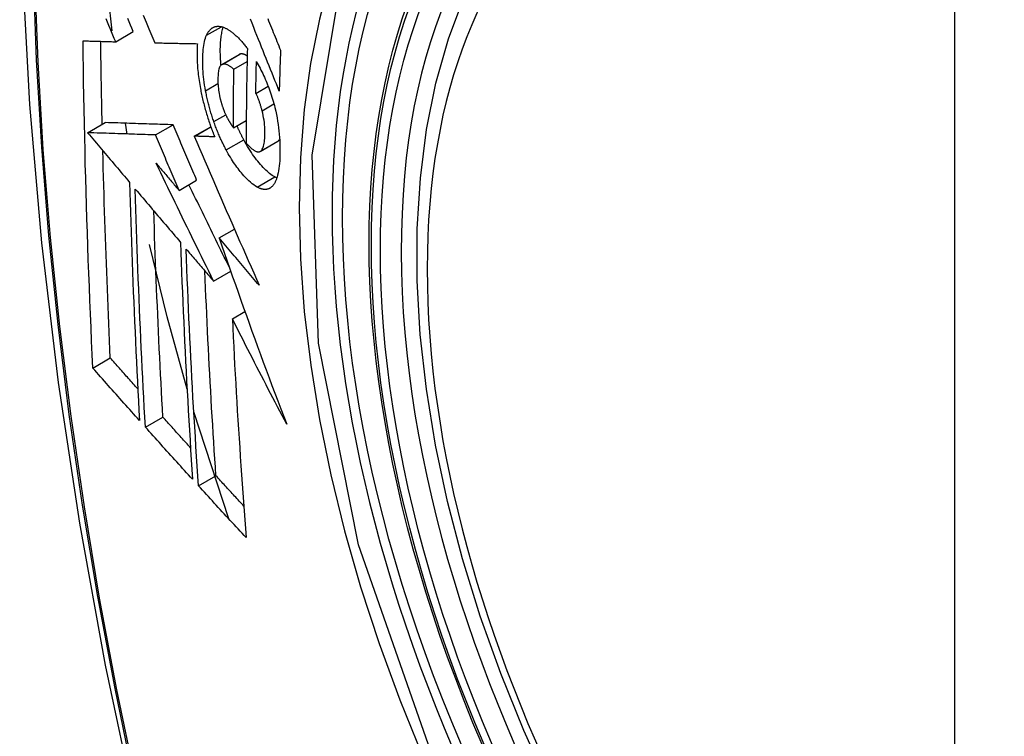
# Model space of a CAD drawing. Header units: inches. Extents: x 378 to 445.2, y 145.3 to 209.5.
# Tile 46 of 129: x 380.536 to 380.866, y 200.91 to 201.151. Entities that reach past the tile are written whole.
import ezdxf

# ---------------------------------------------------------------- set-up
doc = ezdxf.new("R2010")
doc.units = ezdxf.units.IN
doc.header["$MEASUREMENT"] = 0
doc.layers.add('Visible Edges(ANSI)', color=7, linetype='Continuous', lineweight=25)
doc.layers.add('Visible Tangent Edges(ANSI)', color=7, linetype='Continuous', lineweight=25)

msp = doc.modelspace()

# ---------------------------------------------------------------- linework, layer by layer
at = {"layer": 'Visible Edges(ANSI)'}
for p, q in [((380.56685, 201.147), (380.56454, 201.16915)), ((380.56809, 201.14339), (380.57399, 201.14679)), ((380.58118, 201.14304), (380.58129, 201.14304)), ((380.60362, 201.13575), (380.60951, 201.13915)), ((380.60769, 201.13416), (380.61212, 201.13671)), ((380.61504, 201.12606), (380.6192, 201.12846)), ((380.60755, 201.11454), (380.61185, 201.11703)), ((380.55866, 201.11289), (380.56455, 201.11629)), ((380.56455, 201.11629), (380.56455, 201.11629)), ((380.57196, 201.11244), (380.57134, 201.11606)), ((380.58147, 201.11212), (380.58736, 201.11552)), ((380.59444, 201.11171), (380.59997, 201.11489)), ((380.55866, 201.11289), (380.55866, 201.11289)), ((380.59461, 201.1117), (380.59444, 201.11171)), ((380.61655, 201.10663), (380.62245, 201.11004)), ((380.62245, 201.11004), (380.62249, 201.11006)), ((380.58933, 201.09352), (380.59522, 201.09693)), ((380.60278, 201.07759), (380.6079, 201.08054)), ((380.60091, 201.0631), (380.60665, 201.06641)), ((380.60719, 201.0505), (380.6114, 201.05293)), ((380.56042, 201.03396), (380.56628, 201.03734)), ((380.60606, 200.98334), (380.59427, 201.01929)), ((380.57803, 201.01415), (380.58389, 201.01752)), ((380.59583, 200.99446), (380.60168, 200.99783))]:
    msp.add_line(p, q, dxfattribs=at)
at = {"layer": 'Visible Edges(ANSI)', "flags": 128}
for points in [[(380.58994, 201.5455), (380.57709, 201.50744), (380.56603, 201.46826), (380.55674, 201.42802), (380.54918, 201.3868), (380.54333, 201.34466), (380.53919, 201.30167), (380.53671, 201.25787), (380.53589, 201.21335), (380.53671, 201.16815), (380.53914, 201.12234), (380.54316, 201.07599), (380.54875, 201.02915), (380.5559, 200.9819), (380.56458, 200.9343), (380.57477, 200.88643), (380.58645, 200.83834)], [(380.71346, 200.89337), (380.70488, 200.91236), (380.69714, 200.93152), (380.69028, 200.95076), (380.68434, 200.96999), (380.67934, 200.98914), (380.6753, 201.00811), (380.67225, 201.02684), (380.6702, 201.04523), (380.66917, 201.06321), (380.66917, 201.08069), (380.67021, 201.09762), (380.67229, 201.11392), (380.67542, 201.1295), (380.67961, 201.14432), (380.68484, 201.15828), (380.69111, 201.17133), (380.69841, 201.18338), (380.70672, 201.19437), (380.71602, 201.2042), (380.72624, 201.21281), (380.73732, 201.22012)], [(380.56809, 201.14339), (380.56762, 201.14449), (380.56716, 201.14559), (380.56669, 201.14669), (380.56623, 201.14779), (380.56576, 201.14889), (380.56529, 201.14999), (380.56483, 201.15109)], [(380.57399, 201.14679), (380.57352, 201.14789), (380.57306, 201.14899), (380.57259, 201.15009), (380.57212, 201.15119)], [(380.57729, 201.15233), (380.57827, 201.15), (380.57924, 201.14767), (380.58021, 201.14535), (380.58118, 201.14304)], [(380.6229, 201.12683), (380.62242, 201.12803), (380.62194, 201.12923), (380.62146, 201.13043), (380.62098, 201.13164), (380.62049, 201.13286), (380.62, 201.13408), (380.61951, 201.13531), (380.61901, 201.13654), (380.61851, 201.13779), (380.61801, 201.13905), (380.6175, 201.14031), (380.61699, 201.14159), (380.61647, 201.14289), (380.61595, 201.1442), (380.61542, 201.14552), (380.61488, 201.14686), (380.61434, 201.14822), (380.61379, 201.14959), (380.61323, 201.15099)], [(380.61904, 201.15116), (380.61935, 201.15039), (380.61967, 201.14961), (380.61998, 201.14884), (380.62029, 201.14807), (380.6206, 201.1473), (380.62091, 201.14654), (380.62122, 201.14577), (380.62153, 201.14502), (380.62183, 201.14426), (380.62214, 201.14351), (380.62244, 201.14276), (380.62274, 201.14201), (380.62304, 201.14127), (380.62334, 201.14053)], [(380.59856, 201.14559), (380.59866, 201.14581), (380.59877, 201.14602), (380.59888, 201.14622), (380.599, 201.14641), (380.59912, 201.1466), (380.59924, 201.14678), (380.59936, 201.14695), (380.59949, 201.14711), (380.59962, 201.14727), (380.59975, 201.14741), (380.59989, 201.14755), (380.60003, 201.14768), (380.60017, 201.1478), (380.60032, 201.14791), (380.60047, 201.14802), (380.60062, 201.14811), (380.60078, 201.1482), (380.60093, 201.14827), (380.60109, 201.14834), (380.60126, 201.1484), (380.60142, 201.14845), (380.60159, 201.14849), (380.60176, 201.14853), (380.60193, 201.14855)], [(380.60193, 201.14855), (380.60211, 201.14857), (380.6023, 201.14857), (380.60248, 201.14858), (380.60267, 201.14857), (380.60286, 201.14855), (380.60305, 201.14853), (380.60324, 201.1485), (380.60344, 201.14846), (380.60363, 201.14841), (380.60383, 201.14836), (380.60402, 201.1483), (380.60422, 201.14823), (380.60442, 201.14815), (380.60462, 201.14807), (380.60482, 201.14798), (380.60503, 201.14788), (380.60523, 201.14778), (380.60544, 201.14767), (380.60564, 201.14755), (380.60585, 201.14742), (380.60606, 201.14729), (380.60627, 201.14715), (380.60648, 201.14701), (380.60669, 201.14686)], [(380.60338, 201.13557), (380.60332, 201.1362), (380.60327, 201.13683), (380.60323, 201.13745), (380.6032, 201.13807), (380.60318, 201.13868), (380.60316, 201.13928), (380.60315, 201.13987), (380.60315, 201.14046), (380.60315, 201.14103), (380.60316, 201.1416), (380.60318, 201.14215), (380.60321, 201.1427), (380.60324, 201.14323), (380.60328, 201.14376), (380.60333, 201.14428), (380.60339, 201.14478), (380.60345, 201.14527), (380.60353, 201.14574), (380.60361, 201.1462), (380.6037, 201.14664), (380.6038, 201.14707), (380.60391, 201.14748), (380.60403, 201.14788), (380.60415, 201.14825)], [(380.60669, 201.14686), (380.60692, 201.14669), (380.60715, 201.14651), (380.60738, 201.14633), (380.60761, 201.14614), (380.60784, 201.14595), (380.60807, 201.14575), (380.60829, 201.14554), (380.60852, 201.14533), (380.60875, 201.14511), (380.60898, 201.14489), (380.60921, 201.14466), (380.60944, 201.14442), (380.60968, 201.14418), (380.60991, 201.14394), (380.61014, 201.14368), (380.61037, 201.14343), (380.6106, 201.14316), (380.61083, 201.14289), (380.61106, 201.14262), (380.61129, 201.14234), (380.61152, 201.14205), (380.61175, 201.14176), (380.61198, 201.14147), (380.61221, 201.14117)], [(380.55712, 201.14371), (380.55757, 201.1437), (380.55802, 201.14368), (380.55848, 201.14367), (380.55893, 201.14365), (380.55938, 201.14364), (380.55984, 201.14363), (380.56029, 201.14361), (380.56075, 201.1436), (380.56121, 201.14359), (380.56166, 201.14357), (380.56212, 201.14356), (380.56258, 201.14355), (380.56304, 201.14353), (380.5635, 201.14352), (380.56396, 201.14351), (380.56442, 201.14349), (380.56488, 201.14348), (380.56533, 201.14347), (380.56579, 201.14345), (380.56625, 201.14344), (380.56671, 201.14343), (380.56717, 201.14341), (380.56763, 201.1434), (380.56809, 201.14339)], [(380.56042, 201.03396), (380.56021, 201.03849), (380.56001, 201.04302), (380.55981, 201.04755), (380.55962, 201.05209), (380.55943, 201.05664), (380.55925, 201.06118), (380.55907, 201.06574), (380.5589, 201.07029), (380.55874, 201.07485), (380.55859, 201.07942), (380.55844, 201.08399), (380.55829, 201.08856), (380.55816, 201.09313), (380.55803, 201.0977), (380.5579, 201.10228), (380.55779, 201.10686), (380.55768, 201.11144), (380.55758, 201.11603), (380.55748, 201.12063), (380.5574, 201.12523), (380.55732, 201.12984), (380.55724, 201.13446), (380.55718, 201.13908), (380.55712, 201.14371)], [(380.56355, 201.11571), (380.56352, 201.11687), (380.5635, 201.11802), (380.56347, 201.11918), (380.56345, 201.12034), (380.56343, 201.1215), (380.5634, 201.12265), (380.56338, 201.12381), (380.56336, 201.12497), (380.56334, 201.12613), (380.56331, 201.12729), (380.56329, 201.12844), (380.56327, 201.1296), (380.56325, 201.13076), (380.56323, 201.13192), (380.56321, 201.13308), (380.56319, 201.13424), (380.56318, 201.1354), (380.56316, 201.13656), (380.56314, 201.13772), (380.56312, 201.13888), (380.56311, 201.14005), (380.56309, 201.14121), (380.56308, 201.14237), (380.56306, 201.14353)], [(380.58129, 201.14304), (380.58187, 201.14302), (380.58245, 201.14301), (380.58304, 201.143), (380.58362, 201.14298), (380.58421, 201.14297), (380.58479, 201.14296), (380.58538, 201.14294), (380.58597, 201.14293), (380.58656, 201.14292), (380.58715, 201.1429), (380.58774, 201.14289), (380.58834, 201.14288), (380.58893, 201.14287), (380.58952, 201.14285), (380.59012, 201.14284), (380.59071, 201.14283), (380.59131, 201.14282), (380.5919, 201.14281), (380.5925, 201.14279), (380.59309, 201.14278), (380.59369, 201.14277), (380.59428, 201.14276), (380.59488, 201.14275), (380.59547, 201.14274)], [(380.59822, 201.12696), (380.59804, 201.12791), (380.59789, 201.12886), (380.59775, 201.12981), (380.59763, 201.13074), (380.59753, 201.13166), (380.59744, 201.13256), (380.59737, 201.13346), (380.59732, 201.13434), (380.59728, 201.1352), (380.59726, 201.13606), (380.59725, 201.13689), (380.59726, 201.13771), (380.59728, 201.1385), (380.59731, 201.13928), (380.59736, 201.14004), (380.59742, 201.14077), (380.5975, 201.14148), (380.5976, 201.14217), (380.59771, 201.14282), (380.59785, 201.14344), (380.598, 201.14403), (380.59816, 201.14458), (380.59835, 201.1451), (380.59856, 201.14559)], [(380.59547, 201.14274), (380.59544, 201.1422), (380.5954, 201.14165), (380.59538, 201.14109), (380.59536, 201.14052), (380.59535, 201.13995), (380.59535, 201.13936), (380.59535, 201.13877), (380.59536, 201.13816), (380.59537, 201.13755), (380.59539, 201.13694), (380.59542, 201.13631), (380.59546, 201.13568), (380.5955, 201.13505), (380.59555, 201.1344), (380.59561, 201.13375), (380.59568, 201.1331), (380.59575, 201.13244), (380.59583, 201.13177), (380.59592, 201.13111), (380.59601, 201.13043), (380.59612, 201.12976), (380.59623, 201.12908), (380.59635, 201.12839), (380.59647, 201.1277)], [(380.61221, 201.14117), (380.61218, 201.13984), (380.61215, 201.13851), (380.61213, 201.13717), (380.6121, 201.13584), (380.61207, 201.13452), (380.61205, 201.13319), (380.61202, 201.13186), (380.612, 201.13053), (380.61198, 201.12921), (380.61196, 201.12788), (380.61194, 201.12656), (380.61193, 201.12523), (380.61191, 201.12391), (380.6119, 201.12259), (380.61189, 201.12127), (380.61187, 201.11995), (380.61186, 201.11863), (380.61185, 201.11731), (380.61185, 201.11599), (380.61184, 201.11467), (380.61184, 201.11335), (380.61183, 201.11203), (380.61183, 201.11072), (380.61183, 201.1094)], [(380.62334, 201.14053), (380.62332, 201.13996), (380.6233, 201.13938), (380.62328, 201.13881), (380.62326, 201.13824), (380.62324, 201.13767), (380.62322, 201.1371), (380.6232, 201.13653), (380.62318, 201.13596), (380.62316, 201.13539), (380.62314, 201.13481), (380.62312, 201.13424), (380.6231, 201.13367), (380.62309, 201.1331), (380.62307, 201.13253), (380.62305, 201.13196), (380.62303, 201.13139), (380.62302, 201.13082), (380.623, 201.13025), (380.62298, 201.12968), (380.62297, 201.12911), (380.62295, 201.12854), (380.62293, 201.12797), (380.62292, 201.1274), (380.6229, 201.12683)], [(380.60964, 201.13921), (380.60963, 201.13921), (380.60963, 201.13921), (380.60962, 201.13921), (380.60961, 201.1392), (380.60961, 201.1392), (380.6096, 201.1392), (380.6096, 201.1392), (380.60959, 201.13919), (380.60959, 201.13919), (380.60958, 201.13919), (380.60958, 201.13919), (380.60957, 201.13918), (380.60957, 201.13918), (380.60956, 201.13918), (380.60956, 201.13918), (380.60955, 201.13917), (380.60955, 201.13917), (380.60954, 201.13917), (380.60954, 201.13917), (380.60953, 201.13916), (380.60953, 201.13916), (380.60952, 201.13916), (380.60952, 201.13915), (380.60951, 201.13915)], [(380.61216, 201.13863), (380.61204, 201.1387), (380.61193, 201.13877), (380.61182, 201.13883), (380.61171, 201.1389), (380.6116, 201.13895), (380.61148, 201.13901), (380.61137, 201.13906), (380.61126, 201.1391), (380.61115, 201.13914), (380.61105, 201.13918), (380.61094, 201.13922), (380.61083, 201.13925), (380.61072, 201.13927), (380.61062, 201.1393), (380.61051, 201.13931), (380.61041, 201.13932), (380.61031, 201.13933), (380.61021, 201.13933), (380.61011, 201.13933), (380.61001, 201.13931), (380.60991, 201.1393), (380.60982, 201.13928), (380.60973, 201.13925), (380.60964, 201.13921)], [(380.61504, 201.12606), (380.61505, 201.1265), (380.61506, 201.12695), (380.61507, 201.12739), (380.61507, 201.12784), (380.61508, 201.12828), (380.61509, 201.12873), (380.6151, 201.12918), (380.61511, 201.12962), (380.61512, 201.13007), (380.61512, 201.13051), (380.61513, 201.13096), (380.61514, 201.1314), (380.61515, 201.13185), (380.61516, 201.13229), (380.61517, 201.13274), (380.61518, 201.13319), (380.61519, 201.13363), (380.6152, 201.13408), (380.61521, 201.13452), (380.61522, 201.13497), (380.61523, 201.13541), (380.61524, 201.13586), (380.61525, 201.13631), (380.61526, 201.13675)], [(380.61526, 201.13675), (380.61556, 201.1362), (380.61587, 201.13564), (380.61617, 201.13508), (380.61647, 201.1345), (380.61677, 201.13391), (380.61706, 201.13332), (380.61735, 201.13271), (380.61764, 201.1321), (380.61793, 201.13148), (380.61821, 201.13085), (380.61848, 201.13021), (380.61875, 201.12956), (380.61902, 201.12891), (380.61928, 201.12825), (380.61953, 201.12758), (380.61978, 201.1269), (380.62002, 201.12622), (380.62025, 201.12553), (380.62047, 201.12484), (380.62068, 201.12414), (380.62089, 201.12344), (380.62108, 201.12273), (380.62127, 201.12202), (380.62145, 201.1213)], [(380.60374, 201.13581), (380.60354, 201.1357), (380.60335, 201.13554), (380.60318, 201.13534), (380.60303, 201.1351), (380.6029, 201.13482), (380.60278, 201.1345), (380.60268, 201.13415), (380.60259, 201.13377), (380.60252, 201.13336), (380.60246, 201.13293), (380.60241, 201.13248), (380.60238, 201.13201), (380.60236, 201.13152), (380.60235, 201.13103), (380.60234, 201.13051), (380.60235, 201.12998), (380.60237, 201.12944), (380.6024, 201.12889), (380.60244, 201.12833), (380.60249, 201.12775), (380.60256, 201.12717), (380.60265, 201.12658), (380.60275, 201.12598), (380.60287, 201.12537)], [(380.60769, 201.13416), (380.60751, 201.1343), (380.60734, 201.13445), (380.60716, 201.13459), (380.60698, 201.13473), (380.60681, 201.13486), (380.60663, 201.13498), (380.60646, 201.1351), (380.60628, 201.13521), (380.60611, 201.13532), (380.60594, 201.13542), (380.60577, 201.13551), (380.6056, 201.1356), (380.60543, 201.13567), (380.60526, 201.13574), (380.6051, 201.13579), (380.60494, 201.13584), (380.60478, 201.13588), (380.60462, 201.13591), (380.60447, 201.13592), (380.60431, 201.13593), (380.60416, 201.13592), (380.60402, 201.13589), (380.60388, 201.13586), (380.60374, 201.13581)], [(380.60755, 201.11454), (380.60755, 201.11536), (380.60755, 201.11617), (380.60755, 201.11699), (380.60755, 201.1178), (380.60755, 201.11862), (380.60755, 201.11943), (380.60756, 201.12025), (380.60756, 201.12106), (380.60757, 201.12188), (380.60757, 201.1227), (380.60758, 201.12351), (380.60758, 201.12433), (380.60759, 201.12515), (380.60759, 201.12596), (380.6076, 201.12678), (380.60761, 201.1276), (380.60762, 201.12842), (380.60763, 201.12924), (380.60763, 201.13006), (380.60764, 201.13088), (380.60765, 201.1317), (380.60766, 201.13252), (380.60767, 201.13334), (380.60769, 201.13416)], [(380.59647, 201.1277), (380.59657, 201.1272), (380.59667, 201.12671), (380.59677, 201.12621), (380.59687, 201.1257), (380.59698, 201.1252), (380.59709, 201.1247), (380.59721, 201.1242), (380.59733, 201.1237), (380.59745, 201.1232), (380.59758, 201.1227), (380.5977, 201.1222), (380.59784, 201.1217), (380.59797, 201.12119), (380.59811, 201.12069), (380.59825, 201.12019), (380.5984, 201.1197), (380.59854, 201.1192), (380.5987, 201.1187), (380.59885, 201.11821), (380.59901, 201.11772), (380.59916, 201.11722), (380.59933, 201.11674), (380.59949, 201.11625), (380.59966, 201.11576)], [(380.60096, 201.11662), (380.60082, 201.11704), (380.60068, 201.11746), (380.60054, 201.11788), (380.6004, 201.11831), (380.60026, 201.11874), (380.60013, 201.11916), (380.6, 201.11959), (380.59987, 201.12002), (380.59975, 201.12045), (380.59963, 201.12089), (380.59951, 201.12132), (380.59939, 201.12176), (380.59928, 201.12219), (380.59917, 201.12262), (380.59906, 201.12306), (380.59895, 201.12349), (380.59885, 201.12393), (380.59875, 201.12436), (380.59866, 201.12479), (380.59856, 201.12522), (380.59847, 201.12566), (380.59838, 201.12609), (380.5983, 201.12652), (380.59822, 201.12696)], [(380.60287, 201.12537), (380.60291, 201.12517), (380.60295, 201.12497), (380.603, 201.12477), (380.60304, 201.12458), (380.60309, 201.12438), (380.60314, 201.12418), (380.60319, 201.12398), (380.60324, 201.12378), (380.60329, 201.12359), (380.60334, 201.12339), (380.6034, 201.12319), (380.60345, 201.123), (380.60351, 201.1228), (380.60357, 201.1226), (380.60363, 201.12241), (380.60369, 201.12221), (380.60375, 201.12202), (380.60381, 201.12183), (380.60388, 201.12164), (380.60394, 201.12145), (380.60401, 201.12126), (380.60408, 201.12107), (380.60415, 201.12088), (380.60422, 201.12069)], [(380.61717, 201.12022), (380.6171, 201.12048), (380.61703, 201.12075), (380.61696, 201.12101), (380.61689, 201.12127), (380.61681, 201.12153), (380.61673, 201.1218), (380.61666, 201.12206), (380.61658, 201.12232), (380.6165, 201.12258), (380.61641, 201.12283), (380.61633, 201.12309), (380.61624, 201.12334), (380.61615, 201.12359), (380.61606, 201.12384), (380.61597, 201.12408), (380.61587, 201.12432), (380.61578, 201.12455), (380.61568, 201.12479), (380.61558, 201.12501), (380.61547, 201.12523), (380.61537, 201.12545), (380.61526, 201.12566), (380.61515, 201.12586), (380.61504, 201.12606)], [(380.60422, 201.12069), (380.60428, 201.12053), (380.60435, 201.12036), (380.60441, 201.12019), (380.60448, 201.12003), (380.60455, 201.11986), (380.60461, 201.1197), (380.60468, 201.11954), (380.60475, 201.11938), (380.60482, 201.11922), (380.60489, 201.11907), (380.60496, 201.11891), (380.60503, 201.11876), (380.6051, 201.1186), (380.60517, 201.11845), (380.60525, 201.1183), (380.60532, 201.11816), (380.60539, 201.11801), (380.60547, 201.11787), (380.60554, 201.11772), (380.60562, 201.11758), (380.6057, 201.11744), (380.60577, 201.1173), (380.60585, 201.11717), (380.60593, 201.11703)], [(380.61659, 201.10666), (380.61682, 201.10683), (380.61702, 201.10705), (380.61721, 201.10733), (380.61738, 201.10765), (380.61752, 201.10801), (380.61765, 201.10841), (380.61776, 201.10885), (380.61786, 201.10932), (380.61794, 201.10982), (380.618, 201.11035), (380.61805, 201.1109), (380.61808, 201.11147), (380.6181, 201.11206), (380.61812, 201.11268), (380.61811, 201.11337), (380.61809, 201.11408), (380.61805, 201.1148), (380.61799, 201.11554), (380.61791, 201.1163), (380.6178, 201.11708), (380.61768, 201.11786), (380.61753, 201.11864), (380.61736, 201.11943), (380.61717, 201.12022)], [(380.62145, 201.1213), (380.62171, 201.12016), (380.62194, 201.11903), (380.62216, 201.1179), (380.62235, 201.11678), (380.62252, 201.11566), (380.62268, 201.11455), (380.6228, 201.11346), (380.62291, 201.11238), (380.623, 201.11132), (380.62307, 201.11028), (380.62312, 201.10925), (380.62315, 201.10824), (380.62316, 201.10725), (380.62316, 201.10627), (380.62315, 201.10531), (380.62311, 201.10438), (380.62306, 201.10347), (380.623, 201.10259), (380.62291, 201.10173), (380.62281, 201.10091), (380.62268, 201.10013), (380.62254, 201.09938), (380.62237, 201.09867), (380.62218, 201.098)], [(380.60511, 201.10713), (380.60491, 201.10749), (380.60473, 201.10785), (380.60454, 201.10821), (380.60435, 201.10858), (380.60417, 201.10895), (380.60398, 201.10933), (380.6038, 201.1097), (380.60362, 201.11008), (380.60344, 201.11047), (380.60326, 201.11085), (380.60309, 201.11124), (380.60291, 201.11164), (380.60274, 201.11203), (380.60257, 201.11243), (380.6024, 201.11284), (380.60223, 201.11324), (380.60207, 201.11365), (380.6019, 201.11407), (380.60174, 201.11448), (380.60158, 201.1149), (380.60143, 201.11533), (380.60127, 201.11575), (380.60112, 201.11618), (380.60096, 201.11662)], [(380.60593, 201.11703), (380.60599, 201.11692), (380.60606, 201.11681), (380.60612, 201.1167), (380.60619, 201.11659), (380.60626, 201.11648), (380.60632, 201.11637), (380.60639, 201.11626), (380.60646, 201.11615), (380.60653, 201.11604), (380.60659, 201.11593), (380.60666, 201.11582), (380.60673, 201.11572), (380.6068, 201.11561), (380.60687, 201.11551), (380.60693, 201.11541), (380.607, 201.1153), (380.60707, 201.1152), (380.60714, 201.1151), (380.60721, 201.11501), (380.60727, 201.11491), (380.60734, 201.11481), (380.60741, 201.11472), (380.60748, 201.11463), (380.60755, 201.11454)], [(380.58736, 201.11552), (380.58648, 201.11555), (380.5856, 201.11558), (380.58471, 201.11561), (380.58382, 201.11564), (380.58293, 201.11567), (380.58204, 201.1157), (380.58114, 201.11573), (380.58024, 201.11576), (380.57933, 201.11579), (380.57842, 201.11582), (380.5775, 201.11585), (380.57657, 201.11588), (380.57563, 201.11591), (380.57468, 201.11595), (380.57373, 201.11598), (380.57276, 201.11601), (380.57178, 201.11604), (380.57079, 201.11608), (380.56978, 201.11611), (380.56877, 201.11615), (380.56774, 201.11618), (380.56669, 201.11622), (380.56563, 201.11625), (380.56455, 201.11629)], [(380.59522, 201.09693), (380.59489, 201.0977), (380.59456, 201.09848), (380.59423, 201.09925), (380.5939, 201.10003), (380.59357, 201.1008), (380.59325, 201.10158), (380.59292, 201.10235), (380.59259, 201.10313), (380.59226, 201.1039), (380.59193, 201.10468), (380.5916, 201.10545), (380.59128, 201.10623), (380.59095, 201.107), (380.59062, 201.10778), (380.59029, 201.10855), (380.58997, 201.10933), (380.58964, 201.1101), (380.58931, 201.11088), (380.58899, 201.11165), (380.58866, 201.11243), (380.58834, 201.1132), (380.58801, 201.11397), (380.58769, 201.11475), (380.58736, 201.11552)], [(380.59966, 201.11576), (380.59972, 201.11558), (380.59979, 201.1154), (380.59985, 201.11522), (380.59991, 201.11504), (380.59998, 201.11486), (380.60005, 201.11468), (380.60011, 201.1145), (380.60018, 201.11432), (380.60024, 201.11414), (380.60031, 201.11396), (380.60038, 201.11378), (380.60044, 201.11361), (380.60051, 201.11343), (380.60058, 201.11325), (380.60065, 201.11308), (380.60072, 201.1129), (380.60079, 201.11272), (380.60085, 201.11255), (380.60092, 201.11237), (380.60099, 201.1122), (380.60106, 201.11203), (380.60113, 201.11185), (380.60121, 201.11168), (380.60128, 201.11151)], [(380.611, 201.11053), (380.61091, 201.11072), (380.61081, 201.11091), (380.61071, 201.11109), (380.61061, 201.11128), (380.61051, 201.11147), (380.61041, 201.11166), (380.61032, 201.11185), (380.61022, 201.11204), (380.61012, 201.11224), (380.61003, 201.11243), (380.60993, 201.11262), (380.60984, 201.11282), (380.60974, 201.11301), (380.60965, 201.11321), (380.60956, 201.11341), (380.60946, 201.11361), (380.60937, 201.11381), (380.60928, 201.11401), (380.60918, 201.11421), (380.60909, 201.11441), (380.609, 201.11461), (380.60891, 201.11482), (380.60882, 201.11502), (380.60873, 201.11523)], [(380.58147, 201.11212), (380.58058, 201.11215), (380.5797, 201.11218), (380.57882, 201.11221), (380.57793, 201.11224), (380.57704, 201.11227), (380.57615, 201.1123), (380.57525, 201.11233), (380.57435, 201.11236), (380.57344, 201.11239), (380.57252, 201.11242), (380.5716, 201.11245), (380.57067, 201.11248), (380.56973, 201.11251), (380.56879, 201.11254), (380.56783, 201.11258), (380.56686, 201.11261), (380.56588, 201.11264), (380.56489, 201.11268), (380.56389, 201.11271), (380.56287, 201.11275), (380.56184, 201.11278), (380.5608, 201.11282), (380.55974, 201.11285), (380.55866, 201.11289)], [(380.55866, 201.11289), (380.55925, 201.1122), (380.55983, 201.1115), (380.56042, 201.11081), (380.561, 201.11012), (380.56159, 201.10942), (380.56217, 201.10873), (380.56276, 201.10804), (380.56335, 201.10734), (380.56393, 201.10665), (380.56452, 201.10595), (380.56511, 201.10526), (380.56569, 201.10456), (380.56628, 201.10387), (380.56687, 201.10317), (380.56746, 201.10248), (380.56804, 201.10178), (380.56863, 201.10109), (380.56922, 201.10039), (380.56981, 201.0997), (380.57039, 201.09901), (380.57098, 201.09831), (380.57157, 201.09762), (380.57216, 201.09692), (380.57274, 201.09623)], [(380.58933, 201.09352), (380.589, 201.0943), (380.58867, 201.09507), (380.58834, 201.09585), (380.58801, 201.09662), (380.58768, 201.0974), (380.58735, 201.09817), (380.58702, 201.09895), (380.58669, 201.09972), (380.58637, 201.1005), (380.58604, 201.10127), (380.58571, 201.10205), (380.58538, 201.10282), (380.58505, 201.1036), (380.58473, 201.10437), (380.5844, 201.10515), (380.58407, 201.10592), (380.58375, 201.1067), (380.58342, 201.10747), (380.58309, 201.10825), (380.58277, 201.10902), (380.58244, 201.1098), (380.58212, 201.11057), (380.58179, 201.11134), (380.58147, 201.11212)], [(380.59444, 201.11171), (380.59532, 201.10967), (380.59619, 201.10762), (380.59707, 201.10556), (380.59796, 201.1035), (380.59885, 201.10143), (380.59974, 201.09935), (380.60064, 201.09727), (380.60153, 201.09519), (380.60244, 201.0931), (380.60334, 201.09101), (380.60425, 201.08891), (380.60516, 201.08682), (380.60608, 201.08472), (380.60699, 201.08262), (380.60791, 201.08052), (380.60883, 201.07842), (380.60975, 201.07632), (380.61067, 201.07423), (380.61159, 201.07213), (380.61252, 201.07004), (380.61344, 201.06795), (380.61437, 201.06586), (380.6153, 201.06378), (380.61622, 201.0617)], [(380.60128, 201.11151), (380.601, 201.11151), (380.60072, 201.11152), (380.60044, 201.11153), (380.60016, 201.11154), (380.59988, 201.11155), (380.5996, 201.11155), (380.59932, 201.11156), (380.59905, 201.11157), (380.59877, 201.11158), (380.59849, 201.11159), (380.59821, 201.1116), (380.59793, 201.1116), (380.59765, 201.11161), (380.59738, 201.11162), (380.5971, 201.11163), (380.59682, 201.11164), (380.59654, 201.11164), (380.59627, 201.11165), (380.59599, 201.11166), (380.59571, 201.11167), (380.59544, 201.11168), (380.59516, 201.11169), (380.59488, 201.11169), (380.59461, 201.1117)], [(380.62139, 201.09805), (380.62097, 201.0983), (380.62055, 201.09857), (380.62012, 201.09887), (380.61969, 201.0992), (380.61926, 201.09956), (380.61883, 201.09994), (380.61839, 201.10035), (380.61795, 201.10079), (380.61751, 201.10125), (380.61707, 201.10172), (380.61663, 201.10223), (380.61618, 201.10275), (380.61574, 201.10329), (380.6153, 201.10384), (380.61487, 201.10441), (380.61443, 201.10501), (380.61399, 201.10562), (380.61356, 201.10626), (380.61313, 201.10692), (380.6127, 201.10761), (380.61227, 201.10831), (380.61184, 201.10903), (380.61142, 201.10977), (380.611, 201.11053)], [(380.62249, 201.11006), (380.62252, 201.11008), (380.62254, 201.1101), (380.62257, 201.11012), (380.62259, 201.11013), (380.62262, 201.11015), (380.62264, 201.11017), (380.62267, 201.11019), (380.62269, 201.11021), (380.62272, 201.11024), (380.62274, 201.11026), (380.62276, 201.11028), (380.62279, 201.1103), (380.62281, 201.11033), (380.62283, 201.11035), (380.62285, 201.11038), (380.62288, 201.1104), (380.6229, 201.11043), (380.62292, 201.11046), (380.62294, 201.11049), (380.62296, 201.11051), (380.62298, 201.11054), (380.623, 201.11057), (380.62303, 201.1106), (380.62305, 201.11063)], [(380.56628, 201.03734), (380.56615, 201.04022), (380.56602, 201.0431), (380.56589, 201.04598), (380.56576, 201.04886), (380.56564, 201.05174), (380.56552, 201.05463), (380.5654, 201.05751), (380.56529, 201.0604), (380.56517, 201.06328), (380.56506, 201.06617), (380.56495, 201.06907), (380.56484, 201.07196), (380.56474, 201.07485), (380.56464, 201.07775), (380.56454, 201.08065), (380.56444, 201.08355), (380.56435, 201.08645), (380.56426, 201.08936), (380.56417, 201.09227), (380.56408, 201.09518), (380.564, 201.09809), (380.56392, 201.10101), (380.56384, 201.10393), (380.56376, 201.10685)], [(380.61549, 201.09465), (380.61494, 201.09497), (380.61438, 201.09535), (380.61381, 201.09579), (380.61324, 201.09626), (380.61266, 201.09679), (380.6121, 201.09734), (380.61157, 201.09789), (380.61107, 201.09843), (380.61061, 201.09895), (380.6102, 201.09944), (380.60983, 201.0999), (380.60946, 201.10036), (380.60909, 201.10085), (380.60872, 201.10134), (380.60835, 201.10186), (380.60798, 201.10238), (380.60762, 201.10292), (380.60725, 201.10348), (380.60689, 201.10405), (380.60653, 201.10463), (380.60617, 201.10523), (380.60582, 201.10585), (380.60546, 201.10648), (380.60511, 201.10713)], [(380.61183, 201.1094), (380.61204, 201.10917), (380.61226, 201.10894), (380.61247, 201.10871), (380.61268, 201.10849), (380.6129, 201.10828), (380.61311, 201.10808), (380.61332, 201.10788), (380.61353, 201.1077), (380.61374, 201.10752), (380.61395, 201.10736), (380.61416, 201.1072), (380.61437, 201.10706), (380.61457, 201.10693), (380.61477, 201.10681), (380.61498, 201.10671), (380.61517, 201.10662), (380.61537, 201.10656), (380.61556, 201.10651), (380.61575, 201.10648), (380.61593, 201.10647), (380.6161, 201.10648), (380.61627, 201.10651), (380.61644, 201.10657), (380.61659, 201.10666)], [(380.60091, 201.0631), (380.6001, 201.06474), (380.59928, 201.06639), (380.59847, 201.06803), (380.59766, 201.06968), (380.59685, 201.07133), (380.59604, 201.07298), (380.59523, 201.07464), (380.59442, 201.07629), (380.59361, 201.07794), (380.5928, 201.0796), (380.59199, 201.08125), (380.59119, 201.0829), (380.59038, 201.08456), (380.58958, 201.08621), (380.58878, 201.08786), (380.58798, 201.08951), (380.58718, 201.09116), (380.58639, 201.0928), (380.58559, 201.09445), (380.5848, 201.09609), (380.58401, 201.09774), (380.58322, 201.09937), (380.58243, 201.10101), (380.58165, 201.10264)], [(380.58165, 201.10264), (380.58197, 201.10226), (380.58229, 201.10188), (380.58261, 201.1015), (380.58293, 201.10112), (380.58325, 201.10074), (380.58357, 201.10036), (380.58389, 201.09998), (380.58421, 201.09961), (380.58453, 201.09922), (380.58485, 201.09884), (380.58517, 201.09846), (380.58549, 201.09808), (380.58581, 201.0977), (380.58613, 201.09732), (380.58645, 201.09694), (380.58677, 201.09656), (380.58709, 201.09618), (380.58741, 201.0958), (380.58773, 201.09542), (380.58805, 201.09504), (380.58837, 201.09466), (380.58869, 201.09428), (380.58901, 201.0939), (380.58933, 201.09352)], [(380.62218, 201.098), (380.62211, 201.09776), (380.62203, 201.09753), (380.62195, 201.0973), (380.62186, 201.09708), (380.62177, 201.09686), (380.62168, 201.09665), (380.62159, 201.09645), (380.62149, 201.09626), (380.62139, 201.09607), (380.62129, 201.09589), (380.62118, 201.09572), (380.62108, 201.09555), (380.62096, 201.09539), (380.62085, 201.09524), (380.62073, 201.0951), (380.62061, 201.09496), (380.62049, 201.09483), (380.62036, 201.09471), (380.62024, 201.0946), (380.6201, 201.0945), (380.61997, 201.0944), (380.61984, 201.09431), (380.6197, 201.09423), (380.61956, 201.09416)], [(380.62209, 201.09771), (380.62206, 201.09772), (380.62203, 201.09773), (380.622, 201.09775), (380.62197, 201.09776), (380.62194, 201.09777), (380.62192, 201.09779), (380.62189, 201.0978), (380.62186, 201.09781), (380.62183, 201.09783), (380.6218, 201.09784), (380.62177, 201.09785), (380.62174, 201.09787), (380.62171, 201.09788), (380.62168, 201.0979), (380.62165, 201.09791), (380.62162, 201.09793), (380.62159, 201.09794), (380.62156, 201.09796), (380.62154, 201.09797), (380.62151, 201.09799), (380.62148, 201.098), (380.62145, 201.09802), (380.62142, 201.09804), (380.62139, 201.09805)], [(380.57274, 201.09623), (380.57283, 201.09288), (380.57293, 201.08952), (380.57303, 201.08618), (380.57313, 201.08283), (380.57324, 201.07948), (380.57336, 201.07614), (380.57347, 201.0728), (380.57359, 201.06946), (380.57372, 201.06612), (380.57385, 201.06278), (380.57398, 201.05945), (380.57412, 201.05612), (380.57426, 201.05279), (380.57441, 201.04946), (380.57456, 201.04614), (380.57471, 201.04282), (380.57487, 201.0395), (380.57503, 201.03619), (380.57519, 201.03288), (380.57536, 201.02957), (380.57552, 201.02626), (380.5757, 201.02296), (380.57587, 201.01966), (380.57605, 201.01636)], [(380.57465, 201.09398), (380.57528, 201.09323), (380.57591, 201.09249), (380.57654, 201.09175), (380.57717, 201.091), (380.5778, 201.09026), (380.57843, 201.08952), (380.57906, 201.08877), (380.5797, 201.08803), (380.58033, 201.08728), (380.58096, 201.08653), (380.58159, 201.08579), (380.58223, 201.08504), (380.58286, 201.0843), (380.58349, 201.08355), (380.58412, 201.08281), (380.58476, 201.08206), (380.58539, 201.08132), (380.58602, 201.08057), (380.58666, 201.07982), (380.58729, 201.07908), (380.58792, 201.07834), (380.58856, 201.07759), (380.58919, 201.07685), (380.58982, 201.0761)], [(380.57803, 201.01415), (380.57785, 201.01744), (380.57767, 201.02074), (380.5775, 201.02404), (380.57732, 201.02734), (380.57715, 201.03064), (380.57699, 201.03395), (380.57682, 201.03726), (380.57666, 201.04058), (380.57651, 201.04389), (380.57636, 201.04721), (380.57621, 201.05053), (380.57606, 201.05386), (380.57592, 201.05719), (380.57579, 201.06052), (380.57565, 201.06385), (380.57552, 201.06719), (380.5754, 201.07053), (380.57528, 201.07387), (380.57516, 201.07722), (380.57505, 201.08057), (380.57495, 201.08392), (380.57484, 201.08727), (380.57475, 201.09062), (380.57465, 201.09398)], [(380.6062, 201.06769), (380.60563, 201.06884), (380.60506, 201.07), (380.60449, 201.07115), (380.60393, 201.0723), (380.60336, 201.07346), (380.60279, 201.07462), (380.60222, 201.07577), (380.60165, 201.07693), (380.60109, 201.07809), (380.60052, 201.07924), (380.59996, 201.0804), (380.59939, 201.08156), (380.59882, 201.08272), (380.59826, 201.08388), (380.5977, 201.08503), (380.59713, 201.08619), (380.59657, 201.08735), (380.59601, 201.08851), (380.59545, 201.08966), (380.59488, 201.09082), (380.59432, 201.09198), (380.59376, 201.09313), (380.59321, 201.09429), (380.59265, 201.09544)], [(380.61956, 201.09416), (380.61941, 201.09409), (380.61925, 201.09404), (380.6191, 201.09399), (380.61895, 201.09394), (380.61879, 201.09391), (380.61863, 201.09388), (380.61847, 201.09386), (380.61831, 201.09385), (380.61814, 201.09385), (380.61798, 201.09385), (380.61781, 201.09386), (380.61764, 201.09388), (380.61747, 201.09391), (380.6173, 201.09394), (380.61712, 201.09398), (380.61695, 201.09403), (380.61677, 201.09408), (380.61659, 201.09414), (380.61641, 201.09421), (380.61623, 201.09429), (380.61605, 201.09437), (380.61586, 201.09445), (380.61568, 201.09455), (380.61549, 201.09465)], [(380.58389, 201.01752), (380.58373, 201.02038), (380.58358, 201.02324), (380.58342, 201.02611), (380.58327, 201.02897), (380.58313, 201.03184), (380.58298, 201.0347), (380.58284, 201.03757), (380.5827, 201.04045), (380.58256, 201.04332), (380.58243, 201.0462), (380.5823, 201.04907), (380.58217, 201.05195), (380.58204, 201.05484), (380.58192, 201.05772), (380.5818, 201.06061), (380.58168, 201.0635), (380.58156, 201.06639), (380.58145, 201.06928), (380.58134, 201.07217), (380.58124, 201.07507), (380.58114, 201.07797), (380.58104, 201.08086), (380.58094, 201.08376), (380.58085, 201.08666)], [(380.61622, 201.0617), (380.61566, 201.06236), (380.6151, 201.06303), (380.61454, 201.06369), (380.61398, 201.06435), (380.61342, 201.06501), (380.61286, 201.06567), (380.6123, 201.06634), (380.61174, 201.067), (380.61118, 201.06766), (380.61062, 201.06832), (380.61005, 201.06899), (380.60949, 201.06965), (380.60893, 201.07031), (380.60837, 201.07098), (380.60781, 201.07164), (380.60725, 201.0723), (380.60669, 201.07296), (380.60613, 201.07362), (380.60557, 201.07429), (380.60501, 201.07495), (380.60446, 201.07561), (380.6039, 201.07627), (380.60334, 201.07693), (380.60278, 201.07759)], [(380.60278, 201.07759), (380.60368, 201.07499), (380.60457, 201.07239), (380.60547, 201.06979), (380.60638, 201.06719), (380.60729, 201.06458), (380.6082, 201.06198), (380.60912, 201.05937), (380.61004, 201.05677), (380.61096, 201.05416), (380.61189, 201.05155), (380.61283, 201.04895), (380.61377, 201.04634), (380.61471, 201.04373), (380.61566, 201.04113), (380.61661, 201.03852), (380.61757, 201.03591), (380.61853, 201.03331), (380.6195, 201.03071), (380.62047, 201.0281), (380.62145, 201.0255), (380.62243, 201.0229), (380.62342, 201.0203), (380.62441, 201.0177), (380.62541, 201.0151)], [(380.59201, 201.02686), (380.58528, 201.05118), (380.57938, 201.07538)], [(380.58982, 201.0761), (380.58993, 201.07276), (380.59005, 201.06943), (380.59018, 201.0661), (380.5903, 201.06277), (380.59044, 201.05944), (380.59058, 201.05611), (380.59072, 201.05279), (380.59087, 201.04947), (380.59102, 201.04615), (380.59118, 201.04283), (380.59135, 201.03951), (380.59151, 201.03619), (380.59169, 201.03288), (380.59186, 201.02957), (380.59204, 201.02626), (380.59223, 201.02296), (380.59242, 201.01966), (380.59261, 201.01636), (380.59281, 201.01306), (380.59301, 201.00977), (380.59321, 201.00648), (380.59342, 201.0032), (380.59363, 200.99992), (380.59384, 200.99664)], [(380.59583, 200.99446), (380.59562, 200.99774), (380.5954, 201.00103), (380.59519, 201.00431), (380.59498, 201.00761), (380.59478, 201.0109), (380.59457, 201.0142), (380.59438, 201.0175), (380.59418, 201.0208), (380.59399, 201.0241), (380.59381, 201.02741), (380.59363, 201.03072), (380.59345, 201.03402), (380.59328, 201.03733), (380.59311, 201.04064), (380.59295, 201.04396), (380.5928, 201.04727), (380.59264, 201.05058), (380.5925, 201.0539), (380.59235, 201.05722), (380.59222, 201.06054), (380.59208, 201.06387), (380.59196, 201.0672), (380.59184, 201.07053), (380.59172, 201.07387)], [(380.59172, 201.07387), (380.5921, 201.07342), (380.59249, 201.07297), (380.59287, 201.07253), (380.59325, 201.07208), (380.59363, 201.07163), (380.59401, 201.07118), (380.5944, 201.07073), (380.59478, 201.07028), (380.59516, 201.06983), (380.59555, 201.06938), (380.59593, 201.06893), (380.59631, 201.06849), (380.59669, 201.06804), (380.59708, 201.06759), (380.59746, 201.06714), (380.59784, 201.06669), (380.59823, 201.06624), (380.59861, 201.06579), (380.59899, 201.06534), (380.59938, 201.06489), (380.59976, 201.06444), (380.60014, 201.064), (380.60053, 201.06355), (380.60091, 201.0631)], [(380.60168, 200.99783), (380.60149, 201.00067), (380.60131, 201.00351), (380.60112, 201.00635), (380.60094, 201.00919), (380.60077, 201.01204), (380.60059, 201.01488), (380.60042, 201.01774), (380.60025, 201.02059), (380.60009, 201.02345), (380.59992, 201.02631), (380.59976, 201.02917), (380.59961, 201.03203), (380.59945, 201.0349), (380.5993, 201.03776), (380.59915, 201.04063), (380.59901, 201.0435), (380.59887, 201.04637), (380.59873, 201.04925), (380.5986, 201.05212), (380.59847, 201.055), (380.59835, 201.05787), (380.59823, 201.06075), (380.59811, 201.06363), (380.598, 201.06651)], [(380.62541, 201.0151), (380.62463, 201.01657), (380.62385, 201.01805), (380.62308, 201.01952), (380.62231, 201.02099), (380.62154, 201.02247), (380.62077, 201.02394), (380.62, 201.02542), (380.61923, 201.0269), (380.61847, 201.02837), (380.6177, 201.02985), (380.61694, 201.03133), (380.61618, 201.03281), (380.61542, 201.03428), (380.61466, 201.03576), (380.61391, 201.03724), (380.61316, 201.03872), (380.6124, 201.04019), (380.61165, 201.04167), (380.61091, 201.04314), (380.61016, 201.04462), (380.60941, 201.04609), (380.60867, 201.04756), (380.60793, 201.04903), (380.60719, 201.0505)], [(380.60719, 201.0505), (380.60733, 201.04739), (380.60748, 201.04429), (380.60764, 201.04119), (380.60779, 201.03809), (380.60796, 201.03499), (380.60813, 201.0319), (380.6083, 201.02881), (380.60848, 201.02572), (380.60866, 201.02264), (380.60885, 201.01956), (380.60905, 201.01649), (380.60924, 201.01342), (380.60944, 201.01036), (380.60965, 201.0073), (380.60986, 201.00425), (380.61007, 201.0012), (380.61028, 200.99816), (380.6105, 200.99513), (380.61072, 200.99211), (380.61095, 200.98909), (380.61118, 200.98608), (380.61141, 200.98307), (380.61164, 200.98008), (380.61187, 200.97709)], [(380.57549, 201.02694), (380.5751, 201.02737), (380.57472, 201.02781), (380.57433, 201.02824), (380.57395, 201.02867), (380.57356, 201.02911), (380.57318, 201.02954), (380.5728, 201.02997), (380.57241, 201.03041), (380.57203, 201.03084), (380.57164, 201.03128), (380.57126, 201.03171), (380.57087, 201.03214), (380.57049, 201.03258), (380.57011, 201.03301), (380.56972, 201.03344), (380.56934, 201.03388), (380.56896, 201.03431), (380.56857, 201.03474), (380.56819, 201.03518), (380.56781, 201.03561), (380.56743, 201.03604), (380.56704, 201.03648), (380.56666, 201.03691), (380.56628, 201.03734)], [(380.57605, 201.01636), (380.5754, 201.01709), (380.57474, 201.01782), (380.57409, 201.01855), (380.57344, 201.01929), (380.57278, 201.02002), (380.57213, 201.02075), (380.57147, 201.02149), (380.57082, 201.02222), (380.57017, 201.02295), (380.56952, 201.02369), (380.56886, 201.02442), (380.56821, 201.02516), (380.56756, 201.02589), (380.56691, 201.02662), (380.56626, 201.02736), (380.56561, 201.02809), (380.56496, 201.02882), (380.56431, 201.02956), (380.56366, 201.03029), (380.56301, 201.03103), (380.56236, 201.03176), (380.56171, 201.03249), (380.56106, 201.03323), (380.56042, 201.03396)], [(380.59317, 201.00721), (380.59278, 201.00764), (380.59239, 201.00807), (380.592, 201.0085), (380.59161, 201.00893), (380.59123, 201.00936), (380.59084, 201.00979), (380.59045, 201.01022), (380.59006, 201.01065), (380.58968, 201.01108), (380.58929, 201.01151), (380.5889, 201.01194), (380.58851, 201.01237), (380.58813, 201.0128), (380.58774, 201.01323), (380.58735, 201.01366), (380.58697, 201.01409), (380.58658, 201.01452), (380.5862, 201.01495), (380.58581, 201.01538), (380.58543, 201.01581), (380.58504, 201.01624), (380.58466, 201.01667), (380.58427, 201.0171), (380.58389, 201.01752)], [(380.59384, 200.99664), (380.59318, 200.99737), (380.59252, 200.9981), (380.59186, 200.99883), (380.59119, 200.99955), (380.59053, 201.00028), (380.58987, 201.00101), (380.58921, 201.00174), (380.58855, 201.00247), (380.58789, 201.0032), (380.58723, 201.00393), (380.58657, 201.00466), (380.58591, 201.00539), (380.58525, 201.00612), (380.58459, 201.00685), (380.58393, 201.00758), (380.58328, 201.00831), (380.58262, 201.00904), (380.58196, 201.00977), (380.58131, 201.0105), (380.58065, 201.01123), (380.57999, 201.01196), (380.57934, 201.01269), (380.57869, 201.01342), (380.57803, 201.01415)], [(380.61106, 200.98762), (380.61067, 200.98804), (380.61027, 200.98847), (380.60988, 200.98889), (380.60949, 200.98932), (380.60909, 200.98975), (380.6087, 200.99017), (380.60831, 200.9906), (380.60792, 200.99102), (380.60753, 200.99145), (380.60713, 200.99187), (380.60674, 200.9923), (380.60635, 200.99273), (380.60596, 200.99315), (380.60557, 200.99358), (380.60518, 200.994), (380.60479, 200.99443), (380.6044, 200.99486), (380.60401, 200.99528), (380.60362, 200.99571), (380.60323, 200.99613), (380.60284, 200.99656), (380.60245, 200.99698), (380.60207, 200.99741), (380.60168, 200.99783)], [(380.61187, 200.97709), (380.6112, 200.97781), (380.61053, 200.97853), (380.60985, 200.97926), (380.60918, 200.97998), (380.60851, 200.9807), (380.60784, 200.98143), (380.60717, 200.98215), (380.60649, 200.98287), (380.60582, 200.9836), (380.60515, 200.98432), (380.60448, 200.98504), (380.60382, 200.98577), (380.60315, 200.98649), (380.60248, 200.98722), (380.60181, 200.98794), (380.60114, 200.98867), (380.60048, 200.98939), (380.59981, 200.99012), (380.59915, 200.99084), (380.59848, 200.99156), (380.59782, 200.99229), (380.59716, 200.99301), (380.5965, 200.99374), (380.59583, 200.99446)]]:
    msp.add_lwpolyline(points, dxfattribs=at)
at = {"layer": 'Visible Edges(ANSI)'}
msp.add_ellipse((380.88651, 200.94484), major_axis=(0.15748, -0.27276), ratio=0.57735, start_param=2.363977, end_param=7.060801, dxfattribs=at)
msp.add_ellipse((380.88303, 200.94283), major_axis=(-0.15994, 0.27703), ratio=0.57735, dxfattribs=at)
at = {"layer": 'Visible Tangent Edges(ANSI)'}
for p, q in [((380.84927, 201.20747), (380.84927, 200.72279)), ((380.59856, 201.14559), (380.60351, 201.14844)), ((380.60374, 201.13581), (380.60964, 201.13921)), ((380.59822, 201.12696), (380.60237, 201.12935)), ((380.61717, 201.12022), (380.62114, 201.12252)), ((380.60096, 201.11662), (380.60495, 201.11892)), ((380.55866, 201.11289), (380.56455, 201.11629)), ((380.59461, 201.1117), (380.6, 201.11481)), ((380.60511, 201.10713), (380.611, 201.11053)), ((380.61659, 201.10666), (380.62249, 201.11006)), ((380.61549, 201.09465), (380.62139, 201.09805)), ((380.61956, 201.09416), (380.61998, 201.0944))]:
    msp.add_line(p, q, dxfattribs=at)
at = {"layer": 'Visible Tangent Edges(ANSI)', "flags": 128}
for points in [[(380.56771, 201.43247), (380.56191, 201.40812), (380.55677, 201.38318), (380.55231, 201.35769), (380.54854, 201.33167), (380.54546, 201.30516), (380.54306, 201.27819), (380.54136, 201.2508), (380.54034, 201.22302), (380.54002, 201.19485), (380.54038, 201.1663), (380.54142, 201.13736), (380.54315, 201.10807), (380.54556, 201.07846), (380.54865, 201.04855), (380.55242, 201.01839), (380.55686, 200.98798), (380.56198, 200.95733), (380.56776, 200.92647), (380.57421, 200.89544), (380.58131, 200.86424), (380.58907, 200.83291)], [(380.58985, 200.83267), (380.58208, 200.86393), (380.57496, 200.89506), (380.5685, 200.92603), (380.5627, 200.95682), (380.55757, 200.98741), (380.55311, 201.01777), (380.54932, 201.04788), (380.54622, 201.07773), (380.5438, 201.10729), (380.54206, 201.13652), (380.54101, 201.16539), (380.54065, 201.19387), (380.54098, 201.22197), (380.542, 201.24967), (380.54371, 201.27697), (380.54611, 201.30385), (380.54921, 201.33026), (380.553, 201.35617), (380.55747, 201.38155), (380.56263, 201.40636), (380.56845, 201.43059)], [(380.67363, 200.90562), (380.6495, 200.9747), (380.63605, 201.04228), (380.6339, 201.10536), (380.64316, 201.16078), (380.66344, 201.20624), (380.69371, 201.23944), (380.73265, 201.25891), (380.77862, 201.26389), (380.82928, 201.25411), (380.8824, 201.23006)], [(380.68832, 201.24057), (380.67929, 201.23259), (380.67094, 201.22362), (380.66328, 201.21369), (380.65634, 201.20285), (380.65015, 201.19111), (380.64474, 201.17851), (380.64014, 201.1651), (380.63636, 201.15095), (380.63341, 201.13611), (380.6313, 201.12062), (380.63003, 201.10451), (380.6296, 201.08783), (380.63003, 201.07061), (380.63131, 201.05297), (380.63345, 201.03496), (380.63641, 201.01666), (380.6402, 200.99811), (380.6448, 200.97938), (380.65019, 200.96052), (380.65637, 200.94159), (380.66331, 200.92267), (380.67096, 200.90387)]]:
    msp.add_lwpolyline(points, dxfattribs=at)
at = {"layer": 'Visible Tangent Edges(ANSI)'}
for centre, major_axis, start_param, end_param in [((380.88552, 200.94427), (-0.17318, 0.29996), 5.05527, 10.652693), ((380.88547, 200.94424), (-0.15059, 0.26083), 5.66855, 8.468616)]:
    msp.add_ellipse(centre, major_axis=major_axis, ratio=0.57735, start_param=start_param, end_param=end_param, dxfattribs=at)
for centre, major_axis in [((380.88611, 200.94461), (0.17111, -0.29637)), ((380.88313, 200.94289), (-0.1627, 0.2818)), ((380.88303, 200.94283), (0.1621, -0.28076))]:
    msp.add_ellipse(centre, major_axis=major_axis, ratio=0.57735, dxfattribs=at)

doc.saveas('drawing.dxf')
